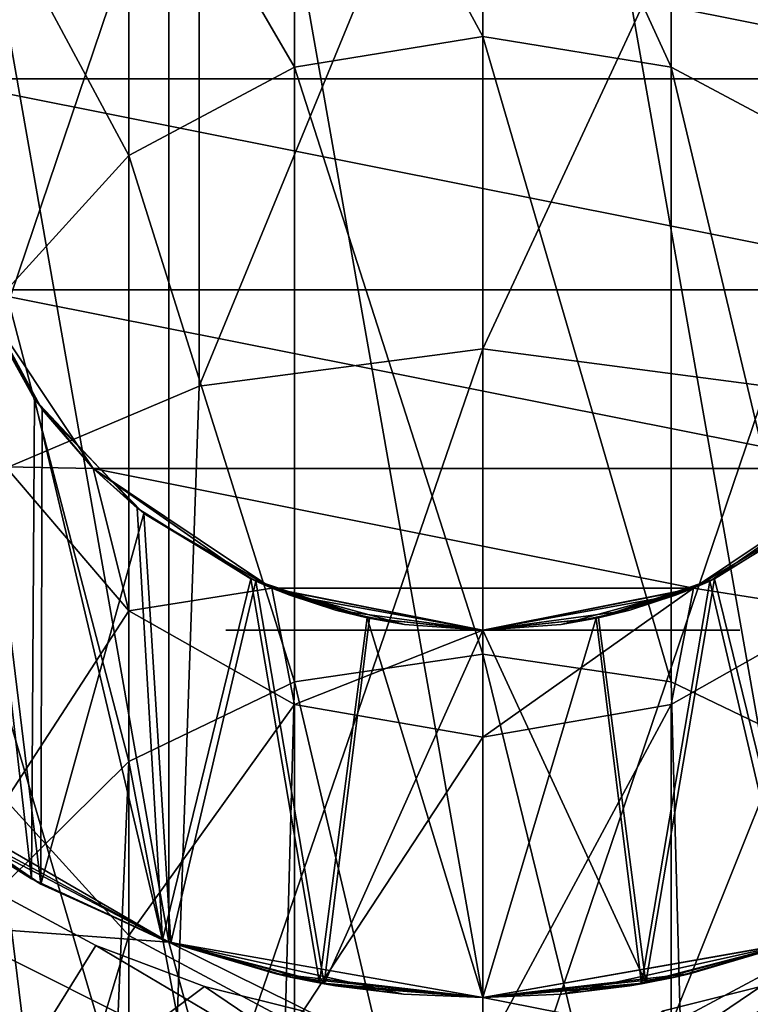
# Model space of a CAD drawing. Header units: millimetres. Extents: x -125 to 125, y -812 to 66.
# Tile 17 of 21: x -4 to 2, y 51 to 59. Entities that reach past the tile are written whole.
import ezdxf

# ---------------------------------------------------------------- set-up
doc = ezdxf.new("R2010")
doc.units = ezdxf.units.MM
doc.header["$LTSCALE"] = 52.148148
for name, color, linetype in [('1', 7, 'CONTINUOUS'), ('14', 7, 'CONTINUOUS'), ('15', 7, 'CONTINUOUS'), ('16', 7, 'CONTINUOUS'), ('17', 7, 'CONTINUOUS'), ('18', 7, 'CONTINUOUS'), ('19', 7, 'CONTINUOUS'), ('2', 7, 'CONTINUOUS'), ('20', 7, 'CONTINUOUS'), ('23', 7, 'CONTINUOUS'), ('24', 7, 'CONTINUOUS'), ('25', 7, 'CONTINUOUS'), ('26', 7, 'CONTINUOUS'), ('29', 7, 'CONTINUOUS'), ('3', 7, 'CONTINUOUS'), ('34', 7, 'CONTINUOUS'), ('36', 7, 'CONTINUOUS')]:
    doc.layers.add(name, color=color, linetype=linetype)

msp = doc.modelspace()

# ---------------------------------------------------------------- linework, layer by layer
at = {"layer": '1', "color": 7, "linetype": 'CONTINUOUS'}
for points in [[(-4.1379, 52.3174, 74.3623), (-4.3265, 49.9235, 79.6322), (-3.162, 51.7947, 75.7216), (-4.1379, 52.3174, 74.3623)], [(-4.3265, 49.9235, 79.6322), (0, 49.9235, 79.8939), (-3.162, 51.7947, 75.7216), (-4.3265, 49.9235, 79.6322)], [(-3.162, 51.7947, 75.7216), (0, 49.9235, 79.8939), (-2.273, 51.4611, 76.5593), (-3.162, 51.7947, 75.7216)], [(-2.273, 51.4611, 76.5593), (0, 49.9235, 79.8939), (-1.4654, 51.2601, 77.0539), (-2.273, 51.4611, 76.5593)], [(1.4653, 51.2601, 77.054), (4.3265, 49.9235, 79.6322), (2.2729, 51.4611, 76.5594), (1.4653, 51.2601, 77.054)]]:
    msp.add_3dface(points, dxfattribs=at)
at = {"layer": '14', "linetype": 'CONTINUOUS'}
for points in [[(-1.892, 54.3703, 29.0888), (-2.1, 54.3703, 30), (1.892, 54.3703, 29.0888), (-1.892, 54.3703, 29.0888)], [(1.892, 54.3703, 29.0888), (-2.1, 54.3703, 30), (2.1, 54.3703, 30), (1.892, 54.3703, 29.0888)], [(2.1, 54.3703, 30), (-2.1, 54.3703, 30), (-1.892, 54.3703, 30.9112), (2.1, 54.3703, 30)], [(-1.3094, 54.3703, 31.6418), (1.892, 54.3703, 30.9112), (-1.892, 54.3703, 30.9112), (-1.3094, 54.3703, 31.6418)], [(1.892, 54.3703, 30.9112), (2.1, 54.3703, 30), (-1.892, 54.3703, 30.9112), (1.892, 54.3703, 30.9112)], [(-1.3094, 54.3703, 28.3582), (-1.892, 54.3703, 29.0888), (1.3094, 54.3703, 28.3582), (-1.3094, 54.3703, 28.3582)], [(1.3094, 54.3703, 28.3582), (-1.892, 54.3703, 29.0888), (1.892, 54.3703, 29.0888), (1.3094, 54.3703, 28.3582)], [(-0.4672, 54.3703, 32.0474), (1.3094, 54.3703, 31.6418), (-1.3094, 54.3703, 31.6418), (-0.4672, 54.3703, 32.0474)], [(1.3094, 54.3703, 31.6418), (1.892, 54.3703, 30.9112), (-1.3094, 54.3703, 31.6418), (1.3094, 54.3703, 31.6418)], [(0.4672, 54.3703, 27.9526), (-1.3094, 54.3703, 28.3582), (1.3094, 54.3703, 28.3582), (0.4672, 54.3703, 27.9526)], [(-0.4672, 54.3703, 27.9526), (-1.3094, 54.3703, 28.3582), (0.4672, 54.3703, 27.9526), (-0.4672, 54.3703, 27.9526)], [(0.4672, 54.3703, 32.0474), (1.3094, 54.3703, 31.6418), (-0.4672, 54.3703, 32.0474), (0.4672, 54.3703, 32.0474)]]:
    msp.add_3dface(points, dxfattribs=at)
at = {"layer": '15', "linetype": 'CONTINUOUS'}
for points in [[(-1.892, 54.3703, 57.0888), (-2.1, 54.3703, 58), (1.892, 54.3703, 57.0888), (-1.892, 54.3703, 57.0888)], [(-1.892, 54.3703, 58.9112), (2.1, 54.3703, 58), (-2.1, 54.3703, 58), (-1.892, 54.3703, 58.9112)], [(-2.1, 54.3703, 58), (2.1, 54.3703, 58), (1.892, 54.3703, 57.0888), (-2.1, 54.3703, 58)], [(1.3094, 54.3703, 56.3582), (-1.892, 54.3703, 57.0888), (1.892, 54.3703, 57.0888), (1.3094, 54.3703, 56.3582)], [(-1.3094, 54.3703, 56.3582), (-1.892, 54.3703, 57.0888), (1.3094, 54.3703, 56.3582), (-1.3094, 54.3703, 56.3582)], [(1.892, 54.3703, 58.9112), (2.1, 54.3703, 58), (-1.892, 54.3703, 58.9112), (1.892, 54.3703, 58.9112)], [(-1.3094, 54.3703, 59.6418), (1.892, 54.3703, 58.9112), (-1.892, 54.3703, 58.9112), (-1.3094, 54.3703, 59.6418)], [(0.4672, 54.3703, 55.9526), (-1.3094, 54.3703, 56.3582), (1.3094, 54.3703, 56.3582), (0.4672, 54.3703, 55.9526)], [(-0.4672, 54.3703, 55.9526), (-1.3094, 54.3703, 56.3582), (0.4672, 54.3703, 55.9526), (-0.4672, 54.3703, 55.9526)], [(-0.4672, 54.3703, 60.0474), (1.3094, 54.3703, 59.6418), (-1.3094, 54.3703, 59.6418), (-0.4672, 54.3703, 60.0474)], [(1.3094, 54.3703, 59.6418), (1.892, 54.3703, 58.9112), (-1.3094, 54.3703, 59.6418), (1.3094, 54.3703, 59.6418)], [(0.4672, 54.3703, 60.0474), (1.3094, 54.3703, 59.6418), (-0.4672, 54.3703, 60.0474), (0.4672, 54.3703, 60.0474)]]:
    msp.add_3dface(points, dxfattribs=at)
at = {"layer": '16', "color": 7, "linetype": 'CONTINUOUS'}
for points in [[(-2.5651, 65.918, 122), (0, 51.3703, 122), (0, 66.3703, 122), (-2.5651, 65.918, 122)], [(2.5651, 65.918, 122), (0, 66.3703, 122), (2.5651, 51.8226, 122), (2.5651, 65.918, 122)], [(0, 66.3703, 122), (0, 51.3703, 122), (2.5651, 51.8226, 122), (0, 66.3703, 122)], [(-4.8209, 64.6156, 122), (-2.5651, 51.8226, 122), (-2.5651, 65.918, 122), (-4.8209, 64.6156, 122)], [(-2.5651, 51.8226, 122), (0, 51.3703, 122), (-2.5651, 65.918, 122), (-2.5651, 51.8226, 122)], [(-4.8209, 53.125, 122), (-2.5651, 51.8226, 122), (-4.8209, 64.6156, 122), (-4.8209, 53.125, 122)]]:
    msp.add_3dface(points, dxfattribs=at)
at = {"layer": '17', "color": 7, "linetype": 'CONTINUOUS'}
for points in [[(-2.5652, 51.8226, -38), (-4.5, 52.8703, 41.3991), (-4.8209, 53.125, -38), (-2.5652, 51.8226, -38)], [(-3.6104, 52.2965, 49.0822), (-4.8209, 53.125, 122), (-4.2667, 52.7022, 47.8263), (-3.6104, 52.2965, 49.0822)], [(-2.5651, 51.8226, 122), (-4.8209, 53.125, 122), (-3.6104, 52.2965, 49.0822), (-2.5651, 51.8226, 122)], [(-4.3137, 52.735, 40.1145), (-4.5, 52.8703, 41.3991), (-2.5652, 51.8226, -38), (-4.3137, 52.735, 40.1145)], [(-3.6866, 52.3389, 38.8155), (-4.3137, 52.735, 40.1145), (-2.5652, 51.8226, -38), (-3.6866, 52.3389, 38.8155)], [(-2.6173, 51.8418, 37.7355), (-3.6866, 52.3389, 38.8155), (-2.5652, 51.8226, -38), (-2.6173, 51.8418, 37.7355)], [(-2.5478, 51.8163, 50.1053), (-2.5651, 51.8226, 122), (-3.6104, 52.2965, 49.0822), (-2.5478, 51.8163, 50.1053)], [(-1.3337, 51.4898, 37.0982), (-2.6173, 51.8418, 37.7355), (-1.5725, 51.537, 30.646), (-1.3337, 51.4898, 37.0982)], [(-1.5725, 51.537, 30.646), (-2.6173, 51.8418, 37.7355), (-1.7, 51.5655, 30), (-1.5725, 51.537, 30.646)], [(-1.7, 51.5655, 30), (-2.6173, 51.8418, 37.7355), (-2.5652, 51.8226, -38), (-1.7, 51.5655, 30)], [(0, 51.3703, -38), (-1.7, 51.5655, 30), (-2.5652, 51.8226, -38), (0, 51.3703, -38)], [(0, 51.3703, 122), (-2.5651, 51.8226, 122), (0, 51.3703, 59.7), (0, 51.3703, 122)], [(-1.2022, 51.4673, 59.202), (-2.5651, 51.8226, 122), (-1.5725, 51.537, 58.646), (-1.2022, 51.4673, 59.202)], [(-0.6464, 51.3982, 59.5723), (-2.5651, 51.8226, 122), (-1.2022, 51.4673, 59.202), (-0.6464, 51.3982, 59.5723)], [(0, 51.3703, 59.7), (-2.5651, 51.8226, 122), (-0.6464, 51.3982, 59.5723), (0, 51.3703, 59.7)], [(-2.5651, 51.8226, 122), (-1.7, 51.5655, 58), (-1.5725, 51.537, 58.646), (-2.5651, 51.8226, 122)], [(-1.7, 51.5655, 58), (-2.5651, 51.8226, 122), (-2.5478, 51.8163, 50.1053), (-1.7, 51.5655, 58)], [(-1.2961, 51.4831, 50.7054), (-1.7, 51.5655, 58), (-2.5478, 51.8163, 50.1053), (-1.2961, 51.4831, 50.7054)], [(-1.5725, 51.537, 57.354), (-1.7, 51.5655, 58), (-1.2961, 51.4831, 50.7054), (-1.5725, 51.537, 57.354)], [(-1.5725, 51.537, 29.354), (-1.7, 51.5655, 30), (0, 51.3703, -38), (-1.5725, 51.537, 29.354)], [(-1.2022, 51.4673, 56.798), (-1.5725, 51.537, 57.354), (-1.2961, 51.4831, 50.7054), (-1.2022, 51.4673, 56.798)], [(-1.2022, 51.4673, 28.798), (-1.5725, 51.537, 29.354), (0, 51.3703, -38), (-1.2022, 51.4673, 28.798)], [(-1.2022, 51.4673, 31.202), (-1.3337, 51.4898, 37.0982), (-1.5725, 51.537, 30.646), (-1.2022, 51.4673, 31.202)], [(-0.6464, 51.3982, 31.5723), (-1.3337, 51.4898, 37.0982), (-1.2022, 51.4673, 31.202), (-0.6464, 51.3982, 31.5723)], [(0, 51.3703, 31.7), (-1.3337, 51.4898, 37.0982), (-0.6464, 51.3982, 31.5723), (0, 51.3703, 31.7)], [(0, 51.3703, 36.896), (-1.3337, 51.4898, 37.0982), (0, 51.3703, 31.7), (0, 51.3703, 36.896)], [(0, 51.3703, 50.896), (-1.2022, 51.4673, 56.798), (-1.2961, 51.4831, 50.7054), (0, 51.3703, 50.896)], [(-0.6464, 51.3982, 56.4277), (-1.2022, 51.4673, 56.798), (0, 51.3703, 50.896), (-0.6464, 51.3982, 56.4277)], [(-0.6464, 51.3982, 28.4277), (-1.2022, 51.4673, 28.798), (0, 51.3703, -38), (-0.6464, 51.3982, 28.4277)], [(0, 51.3703, 56.3), (-0.6464, 51.3982, 56.4277), (0, 51.3703, 50.896), (0, 51.3703, 56.3)], [(0, 51.3703, 28.3), (-0.6464, 51.3982, 28.4277), (0, 51.3703, -38), (0, 51.3703, 28.3)]]:
    msp.add_3dface(points, dxfattribs=at)
at = {"layer": '18', "color": 7, "linetype": 'CONTINUOUS'}
for points in [[(0, 51.3703, 28.3), (2.5652, 51.8226, -38), (0.6464, 51.3982, 28.4277), (0, 51.3703, 28.3)], [(0, 51.3703, 28.3), (0, 51.3703, -38), (2.5652, 51.8226, -38), (0, 51.3703, 28.3)], [(2.5651, 51.8226, 122), (0, 51.3703, 122), (2.5478, 51.8163, 50.1053), (2.5651, 51.8226, 122)], [(2.5478, 51.8163, 50.1053), (0, 51.3703, 122), (1.7, 51.5655, 58), (2.5478, 51.8163, 50.1053)], [(0.6464, 51.3982, 28.4277), (2.5652, 51.8226, -38), (1.2022, 51.4673, 28.798), (0.6464, 51.3982, 28.4277)], [(1.2022, 51.4673, 28.798), (2.5652, 51.8226, -38), (1.5725, 51.537, 29.354), (1.2022, 51.4673, 28.798)], [(1.296, 51.4831, 50.7054), (2.5478, 51.8163, 50.1053), (1.5725, 51.537, 57.354), (1.296, 51.4831, 50.7054)], [(1.3337, 51.4898, 37.0982), (1.7, 51.5655, 30), (2.6173, 51.8418, 37.7355), (1.3337, 51.4898, 37.0982)], [(1.5725, 51.537, 29.354), (2.5652, 51.8226, -38), (1.7, 51.5655, 30), (1.5725, 51.537, 29.354)], [(1.5725, 51.537, 57.354), (2.5478, 51.8163, 50.1053), (1.7, 51.5655, 58), (1.5725, 51.537, 57.354)], [(1.7, 51.5655, 30), (2.5652, 51.8226, -38), (2.6173, 51.8418, 37.7355), (1.7, 51.5655, 30)], [(1.7, 51.5655, 58), (0, 51.3703, 122), (1.5725, 51.537, 58.646), (1.7, 51.5655, 58)], [(1.5725, 51.537, 58.646), (0, 51.3703, 122), (1.2022, 51.4673, 59.202), (1.5725, 51.537, 58.646)], [(1.2022, 51.4673, 56.798), (1.296, 51.4831, 50.7054), (1.5725, 51.537, 57.354), (1.2022, 51.4673, 56.798)], [(1.2022, 51.4673, 31.202), (1.5725, 51.537, 30.646), (1.3337, 51.4898, 37.0982), (1.2022, 51.4673, 31.202)], [(1.5725, 51.537, 30.646), (1.7, 51.5655, 30), (1.3337, 51.4898, 37.0982), (1.5725, 51.537, 30.646)], [(0, 51.3703, 36.896), (1.2022, 51.4673, 31.202), (1.3337, 51.4898, 37.0982), (0, 51.3703, 36.896)], [(0, 51.3703, 56.3), (0, 51.3703, 50.896), (1.296, 51.4831, 50.7054), (0, 51.3703, 56.3)], [(0, 51.3703, 56.3), (1.296, 51.4831, 50.7054), (0.6464, 51.3982, 56.4277), (0, 51.3703, 56.3)], [(1.2022, 51.4673, 59.202), (0, 51.3703, 122), (0.6464, 51.3982, 59.5723), (1.2022, 51.4673, 59.202)], [(1.2022, 51.4673, 31.202), (0, 51.3703, 36.896), (0.6464, 51.3982, 31.5723), (1.2022, 51.4673, 31.202)], [(0.6464, 51.3982, 56.4277), (1.296, 51.4831, 50.7054), (1.2022, 51.4673, 56.798), (0.6464, 51.3982, 56.4277)], [(0, 51.3703, 122), (0, 51.3703, 59.7), (0.6464, 51.3982, 59.5723), (0, 51.3703, 122)], [(0, 51.3703, 36.896), (0, 51.3703, 31.7), (0.6464, 51.3982, 31.5723), (0, 51.3703, 36.896)]]:
    msp.add_3dface(points, dxfattribs=at)
at = {"layer": '19', "color": 7, "linetype": 'CONTINUOUS'}
for points in [[(-2.3176, 56.3621, -69.76), (0, 61.9891, -60.0147), (0, 56.6673, -69.9641), (-2.3176, 56.3621, -69.76)], [(-2.3176, 61.65, -59.8742), (0, 61.9891, -60.0147), (-2.3176, 56.3621, -69.76), (-2.3176, 61.65, -59.8742)], [(-4.4084, 55.4766, -69.1678), (-2.3176, 61.65, -59.8742), (-2.3176, 56.3621, -69.76), (-4.4084, 55.4766, -69.1678)], [(-4.4084, 60.6658, -59.4663), (-2.3176, 61.65, -59.8742), (-4.4084, 55.4766, -69.1678), (-4.4084, 60.6658, -59.4663)], [(-2.5652, 49.2091, -78.3388), (0, 56.6673, -69.9641), (0, 49.529, -78.6586), (-2.5652, 49.2091, -78.3388)], [(-2.3176, 56.3621, -69.76), (0, 56.6673, -69.9641), (-2.5652, 49.2091, -78.3388), (-2.3176, 56.3621, -69.76)], [(-4.4084, 55.4766, -69.1678), (-2.3176, 56.3621, -69.76), (-2.5652, 49.2091, -78.3388), (-4.4084, 55.4766, -69.1678)], [(-4.8209, 48.2882, -77.4179), (-4.4084, 55.4766, -69.1678), (-2.5652, 49.2091, -78.3388), (-4.8209, 48.2882, -77.4179)], [(-2.5652, 51.8226, -38), (-4.8209, 53.125, -38), (-4.4084, 51.9585, -46.5708), (-2.5652, 51.8226, -38)], [(-2.3176, 50.9137, -46.363), (-4.4084, 51.9585, -46.5708), (-2.3176, 48.4711, -54.4123), (-2.3176, 50.9137, -46.363)], [(-2.3176, 50.9137, -46.363), (-2.5652, 51.8226, -38), (-4.4084, 51.9585, -46.5708), (-2.3176, 50.9137, -46.363)], [(-2.3176, 48.4711, -54.4123), (-4.4084, 51.9585, -46.5708), (-4.4084, 49.4552, -54.8202), (-2.3176, 48.4711, -54.4123)], [(0, 51.3703, -38), (-2.5652, 51.8226, -38), (0, 50.5537, -46.2913), (0, 51.3703, -38)], [(0, 50.5537, -46.2913), (-2.5652, 51.8226, -38), (-2.3176, 50.9137, -46.363), (0, 50.5537, -46.2913)]]:
    msp.add_3dface(points, dxfattribs=at)
at = {"layer": '2', "color": 7, "linetype": 'CONTINUOUS'}
for points in [[(-3.162, 51.7947, 12.2784), (-4.3265, 49.9235, 8.3678), (-4.1378, 52.3174, 13.6377), (-3.162, 51.7947, 12.2784)], [(-2.273, 51.4611, 11.4407), (-4.3265, 49.9235, 8.3678), (-3.162, 51.7947, 12.2784), (-2.273, 51.4611, 11.4407)], [(3.1619, 51.7947, 12.2784), (0, 49.9235, 8.1061), (2.2729, 51.4611, 11.4406), (3.1619, 51.7947, 12.2784)], [(4.3265, 49.9235, 8.3678), (0, 49.9235, 8.1061), (3.1619, 51.7947, 12.2784), (4.3265, 49.9235, 8.3678)], [(-1.4654, 51.2601, 10.9461), (-4.3265, 49.9235, 8.3678), (-2.273, 51.4611, 11.4407), (-1.4654, 51.2601, 10.9461)], [(2.2729, 51.4611, 11.4406), (0, 49.9235, 8.1061), (1.4654, 51.2601, 10.9461), (2.2729, 51.4611, 11.4406)]]:
    msp.add_3dface(points, dxfattribs=at)
at = {"layer": '20', "color": 7, "linetype": 'CONTINUOUS'}
for points in [[(0, 56.6673, -69.9641), (0, 61.9891, -60.0147), (2.3176, 61.65, -59.8742), (0, 56.6673, -69.9641)], [(0, 56.6673, -69.9641), (2.3176, 61.65, -59.8742), (2.3176, 56.3621, -69.76), (0, 56.6673, -69.9641)], [(0, 49.529, -78.6586), (0, 56.6673, -69.9641), (2.3176, 56.3621, -69.76), (0, 49.529, -78.6586)], [(0, 49.529, -78.6586), (2.3176, 56.3621, -69.76), (2.5652, 49.2091, -78.3388), (0, 49.529, -78.6586)], [(2.5652, 51.8226, -38), (0, 51.3703, -38), (2.3176, 50.9137, -46.363), (2.5652, 51.8226, -38)], [(0, 51.3703, -38), (0, 50.5537, -46.2913), (2.3176, 50.9137, -46.363), (0, 51.3703, -38)]]:
    msp.add_3dface(points, dxfattribs=at)
at = {"layer": '23', "color": 7, "linetype": 'CONTINUOUS'}
for points in [[(-3.6626, 56.2558, 38.7815), (-4.1575, 57.1482, -38), (-4.2727, 57.4583, 39.9841), (-3.6626, 56.2558, 38.7815)], [(-4.2258, 57.3234, 47.943), (-4.1575, 57.1482, 120), (-3.6006, 56.1711, 49.0953), (-4.2258, 57.3234, 47.943)], [(-3.182, 55.6883, -38), (-4.1575, 57.1482, -38), (-3.6626, 56.2558, 38.7815), (-3.182, 55.6883, -38)], [(-4.1575, 57.1482, 120), (-3.182, 55.6883, 120), (-3.6006, 56.1711, 49.0953), (-4.1575, 57.1482, 120)], [(-2.8242, 55.3669, 37.8927), (-3.182, 55.6883, -38), (-3.6626, 56.2558, 38.7815), (-2.8242, 55.3669, 37.8927)], [(-3.6006, 56.1711, 49.0953), (-3.182, 55.6883, 120), (-2.7689, 55.3231, 49.9433), (-3.6006, 56.1711, 49.0953)], [(-1.7221, 54.7129, -38), (-3.182, 55.6883, -38), (-1.894, 54.7883, 37.314), (-1.7221, 54.7129, -38)], [(-1.894, 54.7883, 37.314), (-3.182, 55.6883, -38), (-2.8242, 55.3669, 37.8927), (-1.894, 54.7883, 37.314)], [(-3.182, 55.6883, 120), (-1.7221, 54.7129, 120), (-2.7689, 55.3231, 49.9433), (-3.182, 55.6883, 120)], [(-2.7689, 55.3231, 49.9433), (-1.7221, 54.7129, 120), (-1.8554, 54.7706, 50.4957), (-2.7689, 55.3231, 49.9433)], [(-1.7, 54.7038, 30), (-1.7221, 54.7129, -38), (-1.894, 54.7883, 37.314), (-1.7, 54.7038, 30)], [(-0.9453, 54.4707, 36.9964), (-1.7, 54.7038, 30), (-1.894, 54.7883, 37.314), (-0.9453, 54.4707, 36.9964)], [(-0.926, 54.4666, 50.7997), (-1.8554, 54.7706, 50.4957), (-1.2028, 54.534, 56.7986), (-0.926, 54.4666, 50.7997)], [(-1.2028, 54.534, 56.7986), (-1.8554, 54.7706, 50.4957), (-1.5761, 54.6554, 57.363), (-1.2028, 54.534, 56.7986)], [(-1.5761, 54.6554, 57.363), (-1.8554, 54.7706, 50.4957), (-1.7, 54.7038, 58), (-1.5761, 54.6554, 57.363)], [(-1.8554, 54.7706, 50.4957), (-1.7221, 54.7129, 120), (-1.7, 54.7038, 58), (-1.8554, 54.7706, 50.4957)], [(-1.7221, 54.7129, 120), (0, 54.3703, 120), (-1.7, 54.7038, 58), (-1.7221, 54.7129, 120)], [(0, 54.3703, -38), (-1.7221, 54.7129, -38), (0, 54.3703, 28.3), (0, 54.3703, -38)], [(0, 54.3703, 28.3), (-1.7221, 54.7129, -38), (-0.6398, 54.416, 28.425), (0, 54.3703, 28.3)], [(-0.6398, 54.416, 28.425), (-1.7221, 54.7129, -38), (-1.2028, 54.534, 28.7986), (-0.6398, 54.416, 28.425)], [(-1.2028, 54.534, 28.7986), (-1.7221, 54.7129, -38), (-1.5761, 54.6554, 29.363), (-1.2028, 54.534, 28.7986)], [(-1.5761, 54.6554, 29.363), (-1.7221, 54.7129, -38), (-1.7, 54.7038, 30), (-1.5761, 54.6554, 29.363)], [(-1.7, 54.7038, 58), (0, 54.3703, 120), (-1.5761, 54.6554, 58.637), (-1.7, 54.7038, 58)], [(-1.5761, 54.6554, 30.637), (-1.7, 54.7038, 30), (-0.9453, 54.4707, 36.9964), (-1.5761, 54.6554, 30.637)], [(-1.5761, 54.6554, 58.637), (0, 54.3703, 120), (-1.2028, 54.534, 59.2014), (-1.5761, 54.6554, 58.637)], [(-1.2028, 54.534, 31.2014), (-1.5761, 54.6554, 30.637), (-0.9453, 54.4707, 36.9964), (-1.2028, 54.534, 31.2014)], [(-0.6398, 54.416, 56.425), (-0.926, 54.4666, 50.7997), (-1.2028, 54.534, 56.7986), (-0.6398, 54.416, 56.425)], [(-0.6398, 54.416, 31.575), (-1.2028, 54.534, 31.2014), (-0.9453, 54.4707, 36.9964), (-0.6398, 54.416, 31.575)], [(-1.2028, 54.534, 59.2014), (0, 54.3703, 120), (-0.6398, 54.416, 59.575), (-1.2028, 54.534, 59.2014)], [(0, 54.3703, 36.896), (-0.6398, 54.416, 31.575), (-0.9453, 54.4707, 36.9964), (0, 54.3703, 36.896)], [(0, 54.3703, 50.896), (-0.926, 54.4666, 50.7997), (0, 54.3703, 56.3), (0, 54.3703, 50.896)], [(0, 54.3703, 56.3), (-0.926, 54.4666, 50.7997), (-0.6398, 54.416, 56.425), (0, 54.3703, 56.3)], [(0, 54.3703, 31.7), (-0.6398, 54.416, 31.575), (0, 54.3703, 36.896), (0, 54.3703, 31.7)], [(-0.6398, 54.416, 59.575), (0, 54.3703, 120), (0, 54.3703, 59.7), (-0.6398, 54.416, 59.575)]]:
    msp.add_3dface(points, dxfattribs=at)
at = {"layer": '24', "color": 7, "linetype": 'CONTINUOUS'}
for points in [[(1.7221, 54.7129, -38), (2.8242, 55.3669, 37.8927), (3.182, 55.6883, -38), (1.7221, 54.7129, -38)], [(1.7221, 54.7129, 120), (3.182, 55.6883, 120), (1.8554, 54.7706, 50.4957), (1.7221, 54.7129, 120)], [(1.8554, 54.7706, 50.4957), (3.182, 55.6883, 120), (2.7689, 55.3231, 49.9433), (1.8554, 54.7706, 50.4957)], [(1.894, 54.7883, 37.3141), (2.8242, 55.3669, 37.8927), (1.7221, 54.7129, -38), (1.894, 54.7883, 37.3141)], [(0.926, 54.4666, 50.7997), (1.7, 54.7038, 58), (1.8554, 54.7706, 50.4957), (0.926, 54.4666, 50.7997)], [(0.9453, 54.4707, 36.9965), (1.894, 54.7883, 37.3141), (1.2028, 54.534, 31.2014), (0.9453, 54.4707, 36.9965)], [(1.2028, 54.534, 31.2014), (1.894, 54.7883, 37.3141), (1.5761, 54.6554, 30.637), (1.2028, 54.534, 31.2014)], [(1.5761, 54.6554, 30.637), (1.894, 54.7883, 37.3141), (1.7, 54.7038, 30), (1.5761, 54.6554, 30.637)], [(1.7, 54.7038, 30), (1.894, 54.7883, 37.3141), (1.7221, 54.7129, -38), (1.7, 54.7038, 30)], [(1.7, 54.7038, 58), (1.7221, 54.7129, 120), (1.8554, 54.7706, 50.4957), (1.7, 54.7038, 58)], [(0, 54.3703, 59.7), (0, 54.3703, 120), (1.7221, 54.7129, 120), (0, 54.3703, 59.7)], [(0, 54.3703, -38), (1.7, 54.7038, 30), (1.7221, 54.7129, -38), (0, 54.3703, -38)], [(0, 54.3703, 59.7), (1.7221, 54.7129, 120), (0.6398, 54.416, 59.575), (0, 54.3703, 59.7)], [(1.7, 54.7038, 30), (0, 54.3703, -38), (1.5761, 54.6554, 29.363), (1.7, 54.7038, 30)], [(0.6398, 54.416, 59.575), (1.7221, 54.7129, 120), (1.2028, 54.534, 59.2014), (0.6398, 54.416, 59.575)], [(1.5761, 54.6554, 57.363), (1.7, 54.7038, 58), (0.926, 54.4666, 50.7997), (1.5761, 54.6554, 57.363)], [(1.2028, 54.534, 59.2014), (1.7221, 54.7129, 120), (1.5761, 54.6554, 58.637), (1.2028, 54.534, 59.2014)], [(1.5761, 54.6554, 58.637), (1.7221, 54.7129, 120), (1.7, 54.7038, 58), (1.5761, 54.6554, 58.637)], [(1.5761, 54.6554, 29.363), (0, 54.3703, -38), (1.2028, 54.534, 28.7986), (1.5761, 54.6554, 29.363)], [(1.2028, 54.534, 56.7986), (1.5761, 54.6554, 57.363), (0.926, 54.4666, 50.7997), (1.2028, 54.534, 56.7986)], [(1.2028, 54.534, 28.7986), (0, 54.3703, -38), (0.6398, 54.416, 28.425), (1.2028, 54.534, 28.7986)], [(0.6398, 54.416, 56.425), (1.2028, 54.534, 56.7986), (0.926, 54.4666, 50.7997), (0.6398, 54.416, 56.425)], [(0.6398, 54.416, 31.575), (0.9453, 54.4707, 36.9965), (1.2028, 54.534, 31.2014), (0.6398, 54.416, 31.575)], [(0, 54.3703, 31.7), (0.9453, 54.4707, 36.9965), (0.6398, 54.416, 31.575), (0, 54.3703, 31.7)], [(0, 54.3703, 31.7), (0, 54.3703, 36.896), (0.9453, 54.4707, 36.9965), (0, 54.3703, 31.7)], [(0, 54.3703, 50.896), (0.6398, 54.416, 56.425), (0.926, 54.4666, 50.7997), (0, 54.3703, 50.896)], [(0, 54.3703, 50.896), (0, 54.3703, 56.3), (0.6398, 54.416, 56.425), (0, 54.3703, 50.896)], [(0, 54.3703, -38), (0, 54.3703, 28.3), (0.6398, 54.416, 28.425), (0, 54.3703, -38)]]:
    msp.add_3dface(points, dxfattribs=at)
at = {"layer": '25', "color": 7, "linetype": 'CONTINUOUS'}
for points in [[(0, 62.3231, -48.6324), (-1.5391, 62.0569, -48.5795), (0, 59.2177, -58.8661), (0, 62.3231, -48.6324)], [(-1.5391, 62.0569, -48.5795), (-2.8925, 61.2905, -48.427), (-1.5391, 58.9669, -58.7622), (-1.5391, 62.0569, -48.5795)], [(0, 59.2177, -58.8661), (-1.5391, 62.0569, -48.5795), (-1.5391, 58.9669, -58.7622), (0, 59.2177, -58.8661)], [(-2.8925, 61.2905, -48.427), (-3.8971, 60.1163, -48.1935), (-2.8925, 58.2451, -58.4631), (-2.8925, 61.2905, -48.427)], [(-1.5391, 58.9669, -58.7622), (-2.8925, 61.2905, -48.427), (-2.8925, 58.2451, -58.4631), (-1.5391, 58.9669, -58.7622)], [(-2.8925, 58.2451, -58.4631), (-3.8971, 60.1163, -48.1935), (-3.8971, 57.1391, -58.0047), (-2.8925, 58.2451, -58.4631)], [(0, 59.2177, -58.8661), (-1.5391, 58.9669, -58.7622), (0, 54.1735, -68.2964), (0, 59.2177, -58.8661)], [(-1.5391, 58.9669, -58.7622), (-2.8925, 58.2451, -58.4631), (-1.5391, 53.9479, -68.1455), (-1.5391, 58.9669, -58.7622)], [(0, 54.1735, -68.2964), (-1.5391, 58.9669, -58.7622), (-1.5391, 53.9479, -68.1455), (0, 54.1735, -68.2964)], [(-2.8925, 58.2451, -58.4631), (-3.8971, 57.1391, -58.0047), (-2.8925, 53.2984, -67.7111), (-2.8925, 58.2451, -58.4631)], [(-1.5391, 53.9479, -68.1455), (-2.8925, 58.2451, -58.4631), (-2.8925, 53.2984, -67.7111), (-1.5391, 53.9479, -68.1455)], [(-4.1575, 57.1482, -38), (-3.182, 55.6883, -38), (-3.8971, 55.7028, -47.3156), (-4.1575, 57.1482, -38)], [(-2.8925, 53.2984, -67.7111), (-3.8971, 57.1391, -58.0047), (-3.8971, 52.3032, -67.0456), (-2.8925, 53.2984, -67.7111)], [(-3.8971, 55.7028, -47.3156), (-3.182, 55.6883, -38), (-2.8925, 54.5286, -47.082), (-3.8971, 55.7028, -47.3156)], [(-3.8971, 55.7028, -47.3156), (-2.8925, 54.5286, -47.082), (-3.8971, 52.982, -56.2818), (-3.8971, 55.7028, -47.3156)], [(-3.182, 55.6883, -38), (-1.7221, 54.7129, -38), (-2.8925, 54.5286, -47.082), (-3.182, 55.6883, -38)], [(-2.8925, 54.5286, -47.082), (-1.7221, 54.7129, -38), (-1.5391, 53.7622, -46.9296), (-2.8925, 54.5286, -47.082)], [(-1.7221, 54.7129, -38), (0, 54.3703, -38), (-1.5391, 53.7622, -46.9296), (-1.7221, 54.7129, -38)], [(-3.8971, 52.982, -56.2818), (-2.8925, 54.5286, -47.082), (-2.8925, 51.876, -55.8234), (-3.8971, 52.982, -56.2818)], [(-2.8925, 54.5286, -47.082), (-1.5391, 53.7622, -46.9296), (-2.8925, 51.876, -55.8234), (-2.8925, 54.5286, -47.082)], [(-1.5391, 53.7622, -46.9296), (0, 54.3703, -38), (0, 53.496, -46.8766), (-1.5391, 53.7622, -46.9296)], [(0, 54.1735, -68.2964), (-1.5391, 53.9479, -68.1455), (0, 47.4076, -76.5373), (0, 54.1735, -68.2964)], [(-1.5391, 53.9479, -68.1455), (-2.8925, 53.2984, -67.7111), (-1.7221, 47.1654, -76.2951), (-1.5391, 53.9479, -68.1455)], [(0, 47.4076, -76.5373), (-1.5391, 53.9479, -68.1455), (-1.7221, 47.1654, -76.2951), (0, 47.4076, -76.5373)], [(-2.8925, 51.876, -55.8234), (-1.5391, 53.7622, -46.9296), (-1.5391, 51.1541, -55.5243), (-2.8925, 51.876, -55.8234)], [(-1.5391, 53.7622, -46.9296), (0, 53.496, -46.8766), (-1.5391, 51.1541, -55.5243), (-1.5391, 53.7622, -46.9296)], [(-1.5391, 51.1541, -55.5243), (0, 53.496, -46.8766), (0, 50.9034, -55.4203), (-1.5391, 51.1541, -55.5243)], [(-2.8925, 53.2984, -67.7111), (-3.8971, 52.3032, -67.0456), (-3.182, 46.4757, -75.6053), (-2.8925, 53.2984, -67.7111)], [(-1.7221, 47.1654, -76.2951), (-2.8925, 53.2984, -67.7111), (-3.182, 46.4757, -75.6053), (-1.7221, 47.1654, -76.2951)], [(-3.8971, 52.982, -56.2818), (-2.8925, 51.876, -55.8234), (-3.8971, 48.5626, -64.5441), (-3.8971, 52.982, -56.2818)], [(-3.182, 46.4757, -75.6053), (-3.8971, 52.3032, -67.0456), (-4.1575, 45.4433, -74.573), (-3.182, 46.4757, -75.6053)], [(-3.8971, 48.5626, -64.5441), (-2.8925, 51.876, -55.8234), (-2.8925, 47.5674, -63.8785), (-3.8971, 48.5626, -64.5441)], [(-2.8925, 51.876, -55.8234), (-1.5391, 51.1541, -55.5243), (-2.8925, 47.5674, -63.8785), (-2.8925, 51.876, -55.8234)]]:
    msp.add_3dface(points, dxfattribs=at)
at = {"layer": '26', "color": 7, "linetype": 'CONTINUOUS'}
for points in [[(0, 62.3231, -48.6324), (0, 59.2177, -58.8661), (1.5391, 58.9669, -58.7622), (0, 62.3231, -48.6324)], [(1.5391, 62.0569, -48.5795), (0, 62.3231, -48.6324), (1.5391, 58.9669, -58.7622), (1.5391, 62.0569, -48.5795)], [(2.8925, 58.2451, -58.4631), (1.5391, 62.0569, -48.5795), (1.5391, 58.9669, -58.7622), (2.8925, 58.2451, -58.4631)], [(2.8925, 61.2905, -48.427), (1.5391, 62.0569, -48.5795), (2.8925, 58.2451, -58.4631), (2.8925, 61.2905, -48.427)], [(1.5391, 58.9669, -58.7622), (0, 59.2177, -58.8661), (1.5391, 53.9479, -68.1455), (1.5391, 58.9669, -58.7622)], [(0, 59.2177, -58.8661), (0, 54.1735, -68.2964), (1.5391, 53.9479, -68.1455), (0, 59.2177, -58.8661)], [(2.8925, 53.2984, -67.7111), (1.5391, 58.9669, -58.7622), (1.5391, 53.9479, -68.1455), (2.8925, 53.2984, -67.7111)], [(2.8925, 58.2451, -58.4631), (1.5391, 58.9669, -58.7622), (2.8925, 53.2984, -67.7111), (2.8925, 58.2451, -58.4631)], [(1.7221, 54.7129, -38), (3.182, 55.6883, -38), (2.8925, 54.5286, -47.082), (1.7221, 54.7129, -38)], [(0, 54.3703, -38), (1.7221, 54.7129, -38), (0, 53.496, -46.8766), (0, 54.3703, -38)], [(0, 53.496, -46.8766), (1.7221, 54.7129, -38), (1.5391, 53.7622, -46.9296), (0, 53.496, -46.8766)], [(1.5391, 53.7622, -46.9296), (1.7221, 54.7129, -38), (2.8925, 54.5286, -47.082), (1.5391, 53.7622, -46.9296)], [(1.5391, 53.7622, -46.9296), (2.8925, 54.5286, -47.082), (1.5391, 51.1541, -55.5243), (1.5391, 53.7622, -46.9296)], [(1.5391, 51.1541, -55.5243), (2.8925, 54.5286, -47.082), (2.8925, 51.876, -55.8234), (1.5391, 51.1541, -55.5243)], [(0, 54.1735, -68.2964), (0, 47.4076, -76.5373), (1.7221, 47.1654, -76.2951), (0, 54.1735, -68.2964)], [(1.5391, 53.9479, -68.1455), (0, 54.1735, -68.2964), (1.7221, 47.1654, -76.2951), (1.5391, 53.9479, -68.1455)], [(2.8925, 53.2984, -67.7111), (1.5391, 53.9479, -68.1455), (1.7221, 47.1654, -76.2951), (2.8925, 53.2984, -67.7111)], [(0, 50.9034, -55.4203), (0, 53.496, -46.8766), (1.5391, 53.7622, -46.9296), (0, 50.9034, -55.4203)], [(0, 50.9034, -55.4203), (1.5391, 53.7622, -46.9296), (1.5391, 51.1541, -55.5243), (0, 50.9034, -55.4203)], [(3.182, 46.4757, -75.6053), (2.8925, 53.2984, -67.7111), (1.7221, 47.1654, -76.2951), (3.182, 46.4757, -75.6053)], [(1.5391, 51.1541, -55.5243), (2.8925, 51.876, -55.8234), (1.5391, 46.9178, -63.4442), (1.5391, 51.1541, -55.5243)], [(1.5391, 46.9178, -63.4442), (2.8925, 51.876, -55.8234), (2.8925, 47.5674, -63.8785), (1.5391, 46.9178, -63.4442)]]:
    msp.add_3dface(points, dxfattribs=at)
at = {"layer": '29', "color": 7, "linetype": 'CONTINUOUS'}
for points in [[(-4.5, 58.8703, 120), (-4.1575, 60.5924, 120), (4.5, 58.8703, 120), (-4.5, 58.8703, 120)], [(-4.1575, 60.5924, 120), (4.1575, 60.5924, 120), (4.5, 58.8703, 120), (-4.1575, 60.5924, 120)], [(-4.5, 58.8703, 120), (4.5, 58.8703, 120), (4.1575, 57.1482, 120), (-4.5, 58.8703, 120)], [(-4.1575, 57.1482, 120), (-4.5, 58.8703, 120), (4.1575, 57.1482, 120), (-4.1575, 57.1482, 120)], [(-3.182, 55.6883, 120), (-4.1575, 57.1482, 120), (3.182, 55.6883, 120), (-3.182, 55.6883, 120)], [(-4.1575, 57.1482, 120), (4.1575, 57.1482, 120), (3.182, 55.6883, 120), (-4.1575, 57.1482, 120)], [(-3.182, 55.6883, 120), (3.182, 55.6883, 120), (1.7221, 54.7129, 120), (-3.182, 55.6883, 120)], [(-1.7221, 54.7129, 120), (-3.182, 55.6883, 120), (1.7221, 54.7129, 120), (-1.7221, 54.7129, 120)], [(0, 54.3703, 120), (-1.7221, 54.7129, 120), (1.7221, 54.7129, 120), (0, 54.3703, 120)]]:
    msp.add_3dface(points, dxfattribs=at)
at = {"layer": '3', "color": 7, "linetype": 'CONTINUOUS'}
for points in [[(-4.1379, 52.3174, 74.3623), (-3.162, 51.7947, 75.7216), (-4.1378, 52.3174, 13.6377), (-4.1379, 52.3174, 74.3623)], [(-3.162, 51.7947, 75.7216), (-3.162, 51.7947, 12.2784), (-4.1378, 52.3174, 13.6377), (-3.162, 51.7947, 75.7216)], [(-2.273, 51.4611, 76.5593), (-2.273, 51.4611, 11.4407), (-3.162, 51.7947, 12.2784), (-2.273, 51.4611, 76.5593)], [(-3.162, 51.7947, 75.7216), (-2.273, 51.4611, 76.5593), (-3.162, 51.7947, 12.2784), (-3.162, 51.7947, 75.7216)], [(-2.273, 51.4611, 76.5593), (-1.4654, 51.2601, 77.0539), (-2.273, 51.4611, 11.4407), (-2.273, 51.4611, 76.5593)], [(-1.4654, 51.2601, 77.0539), (-1.4654, 51.2601, 10.9461), (-2.273, 51.4611, 11.4407), (-1.4654, 51.2601, 77.0539)], [(1.4653, 51.2601, 77.054), (2.2729, 51.4611, 76.5594), (1.4654, 51.2601, 10.9461), (1.4653, 51.2601, 77.054)], [(2.2729, 51.4611, 76.5594), (2.2729, 51.4611, 11.4406), (1.4654, 51.2601, 10.9461), (2.2729, 51.4611, 76.5594)]]:
    msp.add_3dface(points, dxfattribs=at)
at = {"layer": '34', "color": 7, "linetype": 'CONTINUOUS'}
for points in [[(-3.6104, 52.2965, 49.0822), (-4.2667, 52.7022, 47.8263), (-4.2258, 57.3234, 47.943), (-3.6104, 52.2965, 49.0822)], [(-3.6104, 52.2965, 49.0822), (-4.2258, 57.3234, 47.943), (-3.6006, 56.1711, 49.0953), (-3.6104, 52.2965, 49.0822)], [(-3.6104, 52.2965, 49.0822), (-3.6006, 56.1711, 49.0953), (-2.7689, 55.3231, 49.9433), (-3.6104, 52.2965, 49.0822)], [(-2.5478, 51.8163, 50.1053), (-3.6104, 52.2965, 49.0822), (-2.7689, 55.3231, 49.9433), (-2.5478, 51.8163, 50.1053)], [(-2.5478, 51.8163, 50.1053), (-2.7689, 55.3231, 49.9433), (-1.8554, 54.7706, 50.4957), (-2.5478, 51.8163, 50.1053)], [(2.5478, 51.8163, 50.1053), (1.8554, 54.7706, 50.4957), (2.7689, 55.3231, 49.9433), (2.5478, 51.8163, 50.1053)], [(-1.2961, 51.4831, 50.7054), (-2.5478, 51.8163, 50.1053), (-1.8554, 54.7706, 50.4957), (-1.2961, 51.4831, 50.7054)], [(-1.2961, 51.4831, 50.7054), (-1.8554, 54.7706, 50.4957), (-0.926, 54.4666, 50.7997), (-1.2961, 51.4831, 50.7054)], [(1.296, 51.4831, 50.7054), (0.926, 54.4666, 50.7997), (1.8554, 54.7706, 50.4957), (1.296, 51.4831, 50.7054)], [(2.5478, 51.8163, 50.1053), (1.296, 51.4831, 50.7054), (1.8554, 54.7706, 50.4957), (2.5478, 51.8163, 50.1053)], [(-1.2961, 51.4831, 50.7054), (-0.926, 54.4666, 50.7997), (0, 54.3703, 50.896), (-1.2961, 51.4831, 50.7054)], [(0, 51.3703, 50.896), (0, 54.3703, 50.896), (0.926, 54.4666, 50.7997), (0, 51.3703, 50.896)], [(1.296, 51.4831, 50.7054), (0, 51.3703, 50.896), (0.926, 54.4666, 50.7997), (1.296, 51.4831, 50.7054)], [(0, 51.3703, 50.896), (-1.2961, 51.4831, 50.7054), (0, 54.3703, 50.896), (0, 51.3703, 50.896)]]:
    msp.add_3dface(points, dxfattribs=at)
at = {"layer": '36', "color": 7, "linetype": 'CONTINUOUS'}
for points in [[(-4.3137, 52.735, 40.1145), (-3.6866, 52.3389, 38.8155), (-4.2727, 57.4583, 39.9841), (-4.3137, 52.735, 40.1145)], [(-3.6866, 52.3389, 38.8155), (-3.6626, 56.2558, 38.7815), (-4.2727, 57.4583, 39.9841), (-3.6866, 52.3389, 38.8155)], [(-3.6866, 52.3389, 38.8155), (-2.6173, 51.8418, 37.7355), (-3.6626, 56.2558, 38.7815), (-3.6866, 52.3389, 38.8155)], [(-2.6173, 51.8418, 37.7355), (-2.8242, 55.3669, 37.8927), (-3.6626, 56.2558, 38.7815), (-2.6173, 51.8418, 37.7355)], [(-2.6173, 51.8418, 37.7355), (-1.894, 54.7883, 37.314), (-2.8242, 55.3669, 37.8927), (-2.6173, 51.8418, 37.7355)], [(2.6173, 51.8418, 37.7355), (2.8242, 55.3669, 37.8927), (1.894, 54.7883, 37.3141), (2.6173, 51.8418, 37.7355)], [(-2.6173, 51.8418, 37.7355), (-1.3337, 51.4898, 37.0982), (-1.894, 54.7883, 37.314), (-2.6173, 51.8418, 37.7355)], [(-1.3337, 51.4898, 37.0982), (-0.9453, 54.4707, 36.9964), (-1.894, 54.7883, 37.314), (-1.3337, 51.4898, 37.0982)], [(1.3337, 51.4898, 37.0982), (1.894, 54.7883, 37.3141), (0.9453, 54.4707, 36.9965), (1.3337, 51.4898, 37.0982)], [(1.3337, 51.4898, 37.0982), (2.6173, 51.8418, 37.7355), (1.894, 54.7883, 37.3141), (1.3337, 51.4898, 37.0982)], [(-1.3337, 51.4898, 37.0982), (0, 51.3703, 36.896), (-0.9453, 54.4707, 36.9964), (-1.3337, 51.4898, 37.0982)], [(0, 51.3703, 36.896), (0, 54.3703, 36.896), (-0.9453, 54.4707, 36.9964), (0, 51.3703, 36.896)], [(0, 54.3703, 36.896), (1.3337, 51.4898, 37.0982), (0.9453, 54.4707, 36.9965), (0, 54.3703, 36.896)], [(0, 51.3703, 36.896), (1.3337, 51.4898, 37.0982), (0, 54.3703, 36.896), (0, 51.3703, 36.896)]]:
    msp.add_3dface(points, dxfattribs=at)

doc.saveas('drawing.dxf')
